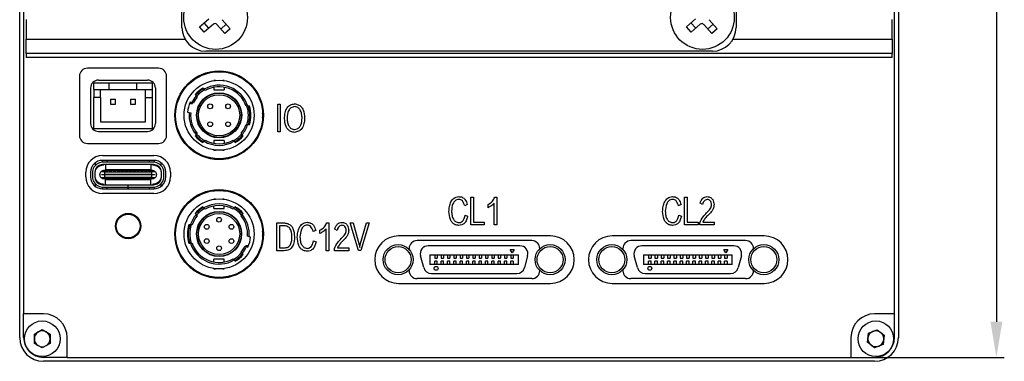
# Model space of a CAD drawing. Header units: millimetres. Extents: x 0 to 15109, y 0 to 959.
# Tile 4 of 5: x 14985 to 15109, y 776 to 819. Entities that reach past the tile are written whole.
import ezdxf

# ---------------------------------------------------------------- set-up
doc = ezdxf.new("R2010")
doc.units = ezdxf.units.MM
doc.layers.add('粗实线', color=7, linetype='Continuous', lineweight=50)
doc.layers.add('细实线', color=3, linetype='Continuous', lineweight=25)
doc.styles.add('iTek', font='txt', dxfattribs={"width": 0.8, "height": 7})
doc.dimstyles.new('iTek', dxfattribs={"dimscale": 0, "dimtxt": 7, "dimasz": 4.5, "dimexe": 1, "dimexo": 0, "dimgap": 1.5, "dimtad": 1, "dimtoh": 1, "dimdsep": 46, "dimtxsty": 'iTek', "dimcen": 4, "dimclrd": 256, "dimclre": 256, "dimclrt": 256, "dimazin": 2, "dimtfac": 1, "dimtmove": 0, "dimatfit": 3, "dimfxl": 1, "dimlwd": -1, "dimlwe": -1, "dimarcsym": 0})

# ---------------------------------------------------------------- blocks, each defined once
blk = doc.blocks.new('*D114')
at = {"layer": 'Defpoints', "color": 0, "lineweight": 30}
for p in [(15092.88, 886.8), (15092.88, 776.8), (15108.26, 776.8)]:
    blk.add_point(p, dxfattribs=at)
at = {"layer": '细实线'}
for p, q in [((15092.88, 886.8), (15109.26, 886.8)), ((15108.26, 882.3), (15108.26, 781.3)), ((15092.88, 776.8), (15109.26, 776.8))]:
    blk.add_line(p, q, dxfattribs=at)
at = {"layer": '细实线', "lineweight": 30}
for points in [[(15107.51, 882.3), (15109.01, 882.3), (15108.26, 886.8)], [(15107.51, 781.3), (15109.01, 781.3), (15108.26, 776.8)]]:
    blk.add_solid(points, dxfattribs=at)
at = {"layer": '细实线', "insert": (15103.02, 831.8), "char_height": 7, "attachment_point": 5, "rotation": 90, "style": 'iTek'}
blk.add_mtext('110', dxfattribs=at)

msp = doc.modelspace()

# ---------------------------------------------------------------- linework, layer by layer
at = {"layer": '粗实线', "lineweight": 30}
for p, q in [((14984.88, 779.301), (14984.88, 884.301)), ((15095.88, 884.301), (15095.88, 779.301)), ((15005.38, 818.501), (15005.38, 882.501)), ((15075.38, 882.501), (15075.38, 818.501)), ((14985.38, 881.301), (14985.38, 782.301)), ((15095.38, 782.301), (15095.38, 881.301)), ((14985.68, 819.501), (14985.68, 817.001)), ((15007.593, 818.588), (15008.754, 819.599)), ((15008.197, 817.894), (15007.593, 818.588)), ((15008.785, 818.406), (15008.181, 819.1)), ((15009.358, 818.905), (15008.197, 817.894)), ((15010.793, 817.714), (15009.782, 818.876)), ((15010.975, 818.906), (15010.281, 818.302)), ((15010.476, 819.48), (15011.487, 818.318)), ((15069.093, 818.588), (15070.254, 819.599)), ((15069.697, 817.894), (15069.093, 818.588)), ((15070.285, 818.406), (15069.681, 819.1)), ((15070.858, 818.905), (15069.697, 817.894)), ((15072.293, 817.714), (15071.282, 818.876)), ((15072.475, 818.906), (15071.781, 818.302)), ((15071.976, 819.48), (15072.987, 818.318)), ((15095.08, 817.001), (15095.08, 819.501)), ((15011.487, 818.318), (15010.793, 817.714)), ((15072.987, 818.318), (15072.293, 817.714)), ((14985.68, 815.201), (14985.68, 817.001)), ((14985.68, 817.001), (15005.782, 817.001)), ((15074.978, 817.001), (15095.08, 817.001)), ((15095.08, 817.001), (15095.08, 815.201)), ((15095.08, 815.201), (14985.68, 815.201)), ((14985.68, 815.201), (14985.68, 814.701)), ((15095.08, 814.701), (14985.68, 814.701)), ((15072.38, 815.501), (15008.38, 815.501)), ((15095.08, 814.701), (15095.08, 815.201)), ((14992.43, 812.349), (14992.43, 804.849)), ((15002.43, 813.349), (14993.43, 813.349)), ((15003.43, 804.849), (15003.43, 812.349)), ((14996.18, 811.476), (14994.23, 811.476)), ((14994.23, 810.651), (14994.23, 811.476)), ((14994.83, 811.849), (15001.03, 811.849)), ((14996.18, 810.651), (14996.18, 811.476)), ((14999.68, 811.476), (14996.18, 811.476)), ((14999.68, 810.651), (14999.68, 811.476)), ((15001.63, 811.476), (14999.68, 811.476)), ((15001.63, 811.476), (15001.63, 810.651)), ((15009.603, 811.798), (15009.422, 811.798)), ((15009.422, 811.798), (15009.422, 811.775)), ((15010.722, 811.798), (15010.542, 811.798)), ((15010.722, 811.798), (15010.722, 811.775)), ((14993.83, 810.849), (14993.83, 806.349)), ((14994.23, 810.651), (14996.18, 810.651)), ((14994.23, 810.651), (14994.23, 809.651)), ((14995.08, 809.651), (14995.08, 810.651)), ((14996.18, 810.651), (14999.68, 810.651)), ((14999.68, 810.651), (15001.63, 810.651)), ((15000.78, 809.651), (15000.78, 810.651)), ((15001.63, 810.651), (15001.63, 809.651)), ((15002.03, 810.849), (15002.03, 806.349)), ((15007.037, 810.004), (15007.168, 809.848)), ((15007.168, 809.848), (15007.298, 809.693)), ((15008.164, 810.684), (15008.033, 810.839)), ((15008.294, 810.528), (15008.164, 810.684)), ((15009.422, 810.939), (15009.422, 810.598)), ((15009.422, 810.598), (15010.722, 810.598)), ((15010.722, 810.939), (15010.722, 810.598)), ((14995.08, 809.651), (14994.23, 809.651)), ((14994.23, 805.726), (14994.23, 809.651)), ((14995.08, 809.651), (14995.08, 806.551)), ((14996.36, 809.421), (14996.36, 808.781)), ((14996.36, 809.421), (14997, 809.421)), ((14996.36, 808.781), (14997, 808.781)), ((14997, 808.781), (14997, 809.421)), ((14998.86, 809.421), (14999.5, 809.421)), ((14998.86, 809.421), (14998.86, 808.781)), ((14998.86, 808.781), (14999.5, 808.781)), ((14999.5, 808.781), (14999.5, 809.421)), ((15000.78, 809.651), (15001.63, 809.651)), ((15000.78, 806.551), (15000.78, 809.651)), ((15001.63, 809.651), (15001.63, 805.726)), ((15006.624, 808.995), (15006.428, 809.047)), ((15006.472, 808.898), (15006.69, 808.898)), ((15006.82, 808.942), (15006.624, 808.995)), ((15006.69, 808.898), (15006.724, 808.973)), ((15013.694, 808.548), (15013.484, 808.548)), ((15013.903, 808.548), (15013.694, 808.548)), ((15017.472, 808.786), (15017.8, 808.786)), ((15017.472, 805.286), (15017.472, 808.786)), ((15017.8, 808.786), (15017.8, 805.286)), ((15006.092, 807.792), (15006.288, 807.739)), ((15006.288, 807.739), (15006.484, 807.687)), ((14995.08, 806.551), (15000.78, 806.551)), ((15013.484, 806.248), (15013.694, 806.248)), ((15013.694, 806.248), (15013.903, 806.248)), ((14994.23, 805.726), (15001.63, 805.726)), ((14994.83, 805.349), (15001.03, 805.349)), ((15007.168, 804.948), (15007.037, 804.792)), ((15007.298, 805.103), (15007.168, 804.948)), ((15012.977, 804.948), (15012.846, 805.103)), ((15013.107, 804.792), (15012.977, 804.948)), ((15017.8, 805.286), (15017.472, 805.286)), ((14993.43, 803.849), (15002.43, 803.849)), ((15008.033, 803.957), (15008.164, 804.112)), ((15008.164, 804.112), (15008.294, 804.268)), ((15010.722, 804.198), (15009.422, 804.198)), ((15009.422, 804.198), (15009.422, 803.857)), ((15010.722, 804.198), (15010.722, 803.857)), ((15011.85, 804.268), (15011.981, 804.112)), ((15011.981, 804.112), (15012.111, 803.957)), ((14995.331, 802.299), (15001.831, 802.299)), ((15009.422, 802.998), (15009.422, 803.021)), ((15009.422, 802.998), (15009.603, 802.998)), ((15010.542, 802.998), (15010.722, 802.998)), ((15010.722, 803.021), (15010.722, 802.998)), ((14994.411, 801.384), (14994.411, 801.035)), ((14995.311, 801.699), (14995.311, 801.467)), ((14995.311, 801.165), (14995.311, 801.112)), ((15001.831, 801.699), (14995.331, 801.699)), ((15001.675, 801.477), (14995.487, 801.477)), ((15001.675, 801.177), (14995.487, 801.177)), ((14995.731, 801.177), (14995.731, 801.117)), ((14995.731, 801.117), (14995.731, 800.507)), ((14995.931, 801.497), (14995.931, 801.699)), ((14995.931, 801.477), (14995.931, 801.497)), ((15001.231, 801.699), (15001.231, 801.497)), ((15001.231, 801.497), (15001.231, 801.477)), ((15001.431, 801.117), (15001.431, 801.177)), ((15001.431, 801.117), (15001.431, 800.507)), ((15001.851, 801.699), (15001.851, 801.467)), ((15001.851, 801.165), (15001.851, 801.112)), ((15002.751, 801.035), (15002.751, 801.383)), ((14993.231, 799.599), (14993.231, 800.199)), ((14993.831, 800.199), (14993.831, 799.599)), ((14994.061, 800.147), (14994.061, 799.647)), ((14994.361, 800.147), (14994.361, 799.647)), ((14995.586, 800.247), (14995.147, 800.247)), ((14995.236, 799.872), (14995.236, 799.922)), ((14995.236, 799.922), (14995.586, 799.922)), ((14995.586, 799.872), (14995.236, 799.872)), ((14995.571, 800.447), (15001.591, 800.447)), ((14995.586, 800.247), (14995.586, 799.922)), ((14995.586, 800.247), (14995.631, 800.247)), ((15001.576, 799.922), (14995.586, 799.922)), ((14995.586, 799.872), (14995.586, 799.922)), ((14995.586, 799.872), (14995.586, 799.547)), ((15001.576, 799.872), (14995.586, 799.872)), ((14995.631, 800.207), (14995.631, 800.247)), ((14996.031, 800.247), (14995.631, 800.247)), ((14996.031, 800.207), (14995.631, 800.207)), ((14995.731, 800.497), (14995.731, 800.507)), ((14995.731, 800.447), (14995.731, 800.497)), ((15001.431, 800.497), (14995.731, 800.497)), ((14996.031, 800.247), (14996.131, 800.247)), ((14996.031, 800.247), (14996.031, 800.207)), ((14996.131, 800.207), (14996.131, 800.247)), ((14996.531, 800.247), (14996.131, 800.247)), ((14996.531, 800.207), (14996.131, 800.207)), ((14996.531, 800.247), (14996.631, 800.247)), ((14996.531, 800.247), (14996.531, 800.207)), ((14996.631, 800.207), (14996.631, 800.247)), ((14997.031, 800.247), (14996.631, 800.247)), ((14997.031, 800.207), (14996.631, 800.207)), ((14997.031, 800.247), (14997.031, 800.207)), ((14997.031, 800.247), (14997.131, 800.247)), ((14997.131, 800.207), (14997.131, 800.247)), ((14997.531, 800.247), (14997.131, 800.247)), ((14997.531, 800.207), (14997.131, 800.207)), ((14997.531, 800.247), (14997.531, 800.207)), ((14997.531, 800.247), (14997.631, 800.247)), ((14997.631, 800.207), (14997.631, 800.247)), ((14998.031, 800.247), (14997.631, 800.247)), ((14998.031, 800.207), (14997.631, 800.207)), ((14998.031, 800.247), (14998.031, 800.207)), ((14998.031, 800.247), (14998.131, 800.247)), ((14998.131, 800.207), (14998.131, 800.247)), ((14998.531, 800.247), (14998.131, 800.247)), ((14998.531, 800.207), (14998.131, 800.207)), ((14998.531, 800.247), (14998.631, 800.247)), ((14998.531, 800.247), (14998.531, 800.207)), ((14998.631, 800.207), (14998.631, 800.247)), ((14999.031, 800.247), (14998.631, 800.247)), ((14999.031, 800.207), (14998.631, 800.207)), ((14999.031, 800.247), (14999.031, 800.207)), ((14999.031, 800.247), (14999.131, 800.247)), ((14999.131, 800.207), (14999.131, 800.247)), ((14999.531, 800.247), (14999.131, 800.247)), ((14999.531, 800.207), (14999.131, 800.207)), ((14999.531, 800.247), (14999.531, 800.207)), ((14999.531, 800.247), (14999.631, 800.247)), ((14999.631, 800.207), (14999.631, 800.247)), ((15000.031, 800.247), (14999.631, 800.247)), ((15000.031, 800.207), (14999.631, 800.207)), ((15000.031, 800.247), (15000.031, 800.207)), ((15000.031, 800.247), (15000.131, 800.247)), ((15000.131, 800.207), (15000.131, 800.247)), ((15000.531, 800.247), (15000.131, 800.247)), ((15000.531, 800.207), (15000.131, 800.207)), ((15000.531, 800.247), (15000.531, 800.207)), ((15000.531, 800.247), (15000.631, 800.247)), ((15000.631, 800.207), (15000.631, 800.247)), ((15001.031, 800.247), (15000.631, 800.247)), ((15001.031, 800.207), (15000.631, 800.207)), ((15001.031, 800.247), (15001.031, 800.207)), ((15001.031, 800.247), (15001.131, 800.247)), ((15001.131, 800.207), (15001.131, 800.247)), ((15001.531, 800.247), (15001.131, 800.247)), ((15001.531, 800.207), (15001.131, 800.207)), ((15001.431, 800.507), (15001.431, 800.497)), ((15001.431, 800.497), (15001.431, 800.447)), ((15001.531, 800.247), (15001.531, 800.207)), ((15001.531, 800.247), (15001.576, 800.247)), ((15001.576, 799.922), (15001.576, 800.247)), ((15002.015, 800.247), (15001.576, 800.247)), ((15001.576, 799.922), (15001.926, 799.922)), ((15001.576, 799.872), (15001.576, 799.922)), ((15001.576, 799.547), (15001.576, 799.872)), ((15001.926, 799.872), (15001.576, 799.872)), ((15001.926, 799.922), (15001.926, 799.872)), ((15002.751, 800.107), (15002.751, 799.687)), ((15002.801, 799.647), (15002.801, 800.147)), ((15003.101, 799.647), (15003.101, 800.147)), ((15003.331, 799.599), (15003.331, 800.199)), ((15003.931, 800.199), (15003.931, 799.599)), ((14994.411, 798.76), (14994.411, 798.414)), ((14995.147, 799.547), (14995.586, 799.547)), ((14995.311, 798.683), (14995.311, 798.629)), ((14995.487, 798.617), (14998.575, 798.617)), ((15001.591, 799.347), (14995.571, 799.347)), ((14995.631, 799.547), (14995.586, 799.547)), ((14995.631, 799.587), (14996.031, 799.587)), ((14995.631, 799.547), (14995.631, 799.587)), ((14995.631, 799.547), (14996.031, 799.547)), ((14995.731, 799.297), (14995.731, 799.347)), ((14995.731, 799.297), (15001.431, 799.297)), ((14995.731, 799.287), (14995.731, 799.297)), ((14995.731, 798.677), (14995.731, 799.287)), ((14995.731, 798.677), (14995.731, 798.617)), ((14996.031, 799.587), (14996.031, 799.547)), ((14996.131, 799.547), (14996.031, 799.547)), ((14996.131, 799.587), (14996.531, 799.587)), ((14996.131, 799.547), (14996.131, 799.587)), ((14996.131, 799.547), (14996.531, 799.547)), ((14996.531, 799.587), (14996.531, 799.547)), ((14996.631, 799.547), (14996.531, 799.547)), ((14996.631, 799.587), (14997.031, 799.587)), ((14996.631, 799.547), (14996.631, 799.587)), ((14996.631, 799.547), (14997.031, 799.547)), ((14997.031, 799.587), (14997.031, 799.547)), ((14997.131, 799.547), (14997.031, 799.547)), ((14997.131, 799.587), (14997.531, 799.587)), ((14997.131, 799.547), (14997.131, 799.587)), ((14997.131, 799.547), (14997.531, 799.547)), ((14997.531, 799.587), (14997.531, 799.547)), ((14997.631, 799.547), (14997.531, 799.547)), ((14997.631, 799.587), (14998.031, 799.587)), ((14997.631, 799.547), (14997.631, 799.587)), ((14997.631, 799.547), (14998.031, 799.547)), ((14998.031, 799.587), (14998.031, 799.547)), ((14998.131, 799.547), (14998.031, 799.547)), ((14998.131, 799.587), (14998.531, 799.587)), ((14998.131, 799.547), (14998.131, 799.587)), ((14998.131, 799.547), (14998.531, 799.547)), ((14998.531, 799.587), (14998.531, 799.547)), ((14998.631, 799.547), (14998.531, 799.547)), ((14998.575, 798.317), (14998.575, 798.617)), ((14998.576, 798.617), (14998.575, 798.617)), ((14998.576, 798.317), (14998.576, 798.617)), ((14998.585, 798.617), (14998.576, 798.617)), ((14998.585, 798.317), (14998.585, 798.617)), ((14998.585, 798.617), (15001.675, 798.617)), ((14998.631, 799.587), (14999.031, 799.587)), ((14998.631, 799.547), (14998.631, 799.587)), ((14998.631, 799.547), (14999.031, 799.547)), ((14999.031, 799.587), (14999.031, 799.547)), ((14999.131, 799.547), (14999.031, 799.547)), ((14999.131, 799.587), (14999.531, 799.587)), ((14999.131, 799.547), (14999.131, 799.587)), ((14999.131, 799.547), (14999.531, 799.547)), ((14999.531, 799.587), (14999.531, 799.547)), ((14999.631, 799.547), (14999.531, 799.547)), ((14999.631, 799.587), (15000.031, 799.587)), ((14999.631, 799.547), (14999.631, 799.587)), ((14999.631, 799.547), (15000.031, 799.547)), ((15000.031, 799.587), (15000.031, 799.547)), ((15000.131, 799.547), (15000.031, 799.547)), ((15000.131, 799.587), (15000.531, 799.587)), ((15000.131, 799.547), (15000.131, 799.587)), ((15000.131, 799.547), (15000.531, 799.547)), ((15000.531, 799.587), (15000.531, 799.547)), ((15000.631, 799.547), (15000.531, 799.547)), ((15000.631, 799.587), (15001.031, 799.587)), ((15000.631, 799.547), (15000.631, 799.587)), ((15000.631, 799.547), (15001.031, 799.547)), ((15001.031, 799.587), (15001.031, 799.547)), ((15001.131, 799.547), (15001.031, 799.547)), ((15001.131, 799.587), (15001.531, 799.587)), ((15001.131, 799.547), (15001.131, 799.587)), ((15001.131, 799.547), (15001.531, 799.547)), ((15001.431, 799.347), (15001.431, 799.297)), ((15001.431, 799.297), (15001.431, 799.287)), ((15001.431, 798.677), (15001.431, 799.287)), ((15001.431, 798.617), (15001.431, 798.677)), ((15001.531, 799.587), (15001.531, 799.547)), ((15001.576, 799.547), (15001.531, 799.547)), ((15001.576, 799.547), (15002.015, 799.547)), ((15001.851, 798.683), (15001.851, 798.629)), ((15002.751, 798.414), (15002.751, 798.76)), ((14995.311, 798.327), (14995.311, 798.099)), ((14995.331, 798.099), (15001.831, 798.099)), ((15001.831, 797.499), (14995.331, 797.499)), ((14995.487, 798.317), (14998.575, 798.317)), ((14995.931, 798.297), (14995.931, 798.317)), ((14995.931, 798.099), (14995.931, 798.297)), ((14998.576, 798.317), (14998.575, 798.317)), ((14998.585, 798.317), (14998.576, 798.317)), ((14998.576, 798.317), (14998.576, 798.297)), ((14998.576, 798.297), (14998.576, 798.099)), ((14998.576, 798.222), (14998.586, 798.222)), ((14998.585, 798.317), (15001.675, 798.317)), ((14998.586, 798.317), (14998.586, 798.297)), ((14998.586, 798.099), (14998.586, 798.297)), ((15001.231, 798.317), (15001.231, 798.297)), ((15001.231, 798.297), (15001.231, 798.099)), ((15001.851, 798.327), (15001.851, 798.099)), ((15009.6, 796.797), (15009.42, 796.797)), ((15009.42, 796.774), (15009.42, 796.797)), ((15010.72, 796.797), (15010.54, 796.797)), ((15010.72, 796.797), (15010.72, 796.774)), ((15041.422, 796.103), (15041.102, 795.954)), ((15041.865, 797.039), (15042.2, 797.039)), ((15041.865, 793.539), (15041.865, 797.039)), ((15042.2, 797.039), (15042.2, 793.894)), ((15044.042, 795.719), (15044.042, 796.122)), ((15044.828, 793.539), (15044.828, 796.281)), ((15044.891, 797.039), (15045.145, 797.039)), ((15045.145, 797.039), (15045.145, 793.539)), ((15068.422, 796.103), (15068.102, 795.954)), ((15068.865, 797.039), (15069.2, 797.039)), ((15068.865, 793.539), (15068.865, 797.039)), ((15069.2, 797.039), (15069.2, 793.894)), ((15071.124, 796.103), (15070.829, 796.272)), ((15007.035, 795.002), (15007.165, 794.847)), ((15007.165, 794.847), (15007.296, 794.691)), ((15008.161, 795.682), (15008.031, 795.838)), ((15008.292, 795.527), (15008.161, 795.682)), ((15009.42, 795.597), (15009.42, 795.937)), ((15009.42, 795.597), (15010.72, 795.597)), ((15010.72, 795.597), (15010.72, 795.937)), ((15011.979, 795.682), (15011.848, 795.527)), ((15012.109, 795.838), (15011.979, 795.682)), ((15012.844, 794.691), (15012.975, 794.847)), ((15012.975, 794.847), (15013.105, 795.002)), ((15006.448, 793.547), (15006.239, 793.547)), ((15006.659, 793.547), (15006.448, 793.547)), ((15017.365, 793.786), (15018.312, 793.786)), ((15017.365, 790.286), (15017.365, 793.786)), ((15023.662, 793.786), (15023.915, 793.786)), ((15023.915, 793.786), (15023.915, 790.286)), ((15026.64, 793.786), (15026.987, 793.786)), ((15027.668, 790.296), (15026.64, 793.786)), ((15026.987, 793.786), (15027.765, 791.04)), ((15027.903, 791.049), (15028.682, 793.786)), ((15029.028, 793.786), (15027.978, 790.296)), ((15028.682, 793.786), (15029.028, 793.786)), ((15041.139, 794.774), (15041.467, 794.662)), ((15042.2, 793.894), (15043.568, 793.894)), ((15043.568, 793.894), (15043.568, 793.539)), ((15068.139, 794.774), (15068.467, 794.662)), ((15069.2, 793.894), (15070.568, 793.894)), ((15070.568, 793.894), (15070.568, 793.539)), ((15070.785, 793.539), (15070.785, 793.81)), ((15071.176, 793.894), (15072.603, 793.894)), ((15072.603, 793.894), (15072.603, 793.539)), ((14999.25, 791.946), (14999.641, 792.336)), ((14999.641, 792.336), (15000.034, 792.729)), ((14999.818, 792.513), (14999.874, 792.456)), ((15018.304, 793.436), (15017.686, 793.436)), ((15017.686, 793.436), (15017.686, 790.642)), ((15022.272, 792.851), (15021.952, 792.701)), ((15022.812, 792.467), (15022.812, 792.87)), ((15023.598, 790.286), (15023.598, 793.029)), ((15024.974, 792.851), (15024.68, 793.019)), ((15043.568, 793.539), (15041.865, 793.539)), ((15045.145, 793.539), (15044.828, 793.539)), ((15070.568, 793.539), (15068.865, 793.539)), ((15072.603, 793.539), (15070.785, 793.539)), ((14999.52, 792.103), (14999.464, 792.159)), ((15006.239, 791.247), (15006.448, 791.247)), ((15006.448, 791.247), (15006.659, 791.247)), ((15013.855, 792.055), (15013.658, 792.108)), ((15014.051, 792.003), (15013.855, 792.055)), ((15021.989, 791.522), (15022.317, 791.409)), ((15051.93, 792.151), (15032.73, 792.151)), ((15049.58, 791.551), (15035.08, 791.551)), ((15078.93, 792.151), (15059.73, 792.151)), ((15076.58, 791.551), (15062.08, 791.551)), ((15012.975, 789.946), (15012.844, 790.102)), ((15013.105, 789.791), (15012.975, 789.946)), ((15013.322, 790.852), (15013.518, 790.8)), ((15013.452, 790.897), (15013.418, 790.822)), ((15013.67, 790.897), (15013.452, 790.897)), ((15013.518, 790.8), (15013.714, 790.747)), ((15018.29, 790.286), (15017.365, 790.286)), ((15017.686, 790.642), (15018.29, 790.642)), ((15023.915, 790.286), (15023.598, 790.286)), ((15024.635, 790.286), (15024.635, 790.558)), ((15026.453, 790.286), (15024.635, 790.286)), ((15025.026, 790.642), (15026.453, 790.642)), ((15026.453, 790.642), (15026.453, 790.286)), ((15027.978, 790.296), (15027.668, 790.296)), ((15027.765, 791.04), (15027.829, 790.67)), ((15027.829, 790.67), (15027.903, 791.049)), ((15034.08, 790.436), (15034.08, 790.551)), ((15048.08, 790.901), (15036.48, 790.901)), ((15046.83, 790.434), (15047.33, 790.434)), ((15047.08, 790.001), (15046.83, 790.434)), ((15047.33, 790.434), (15047.08, 790.001)), ((15050.58, 790.537), (15050.58, 790.551)), ((15061.08, 790.436), (15061.08, 790.551)), ((15075.08, 790.901), (15063.48, 790.901)), ((15073.83, 790.434), (15074.33, 790.434)), ((15074.08, 790.001), (15073.83, 790.434)), ((15074.33, 790.434), (15074.08, 790.001)), ((15077.58, 790.537), (15077.58, 790.551)), ((15010.72, 789.197), (15009.42, 789.197)), ((15009.42, 788.856), (15009.42, 789.197)), ((15010.72, 788.856), (15010.72, 789.197)), ((15011.848, 789.266), (15011.979, 789.111)), ((15011.979, 789.111), (15012.109, 788.955)), ((15035.916, 788.142), (15035.514, 789.642)), ((15036.68, 789.751), (15047.88, 789.751)), ((15036.68, 789.751), (15036.68, 788.551)), ((15037.33, 789.751), (15037.33, 789.351)), ((15037.33, 789.351), (15037.63, 789.351)), ((15037.33, 788.551), (15037.33, 788.951)), ((15037.63, 788.951), (15037.33, 788.951)), ((15037.63, 789.751), (15037.63, 789.351)), ((15037.63, 788.551), (15037.63, 788.951)), ((15038.13, 789.751), (15038.13, 789.351)), ((15038.13, 789.351), (15038.43, 789.351)), ((15038.43, 788.951), (15038.13, 788.951)), ((15038.13, 788.551), (15038.13, 788.951)), ((15038.43, 789.751), (15038.43, 789.351)), ((15038.43, 788.551), (15038.43, 788.951)), ((15038.93, 789.751), (15038.93, 789.351)), ((15038.93, 789.351), (15039.23, 789.351)), ((15038.93, 788.551), (15038.93, 788.951)), ((15039.23, 788.951), (15038.93, 788.951)), ((15039.23, 789.751), (15039.23, 789.351)), ((15039.23, 788.551), (15039.23, 788.951)), ((15039.73, 789.751), (15039.73, 789.351)), ((15039.73, 789.351), (15040.03, 789.351)), ((15040.03, 788.951), (15039.73, 788.951)), ((15039.73, 788.551), (15039.73, 788.951)), ((15040.03, 789.751), (15040.03, 789.351)), ((15040.03, 788.551), (15040.03, 788.951)), ((15040.53, 789.751), (15040.53, 789.351)), ((15040.53, 789.351), (15040.83, 789.351)), ((15040.83, 788.951), (15040.53, 788.951)), ((15040.53, 788.551), (15040.53, 788.951)), ((15040.83, 789.751), (15040.83, 789.351)), ((15040.83, 788.551), (15040.83, 788.951)), ((15041.33, 789.751), (15041.33, 789.351)), ((15041.33, 789.351), (15041.63, 789.351)), ((15041.33, 788.551), (15041.33, 788.951)), ((15041.63, 788.951), (15041.33, 788.951)), ((15041.63, 789.751), (15041.63, 789.351)), ((15041.63, 788.551), (15041.63, 788.951)), ((15042.13, 789.751), (15042.13, 789.351)), ((15042.13, 789.351), (15042.43, 789.351)), ((15042.13, 788.551), (15042.13, 788.951)), ((15042.43, 788.951), (15042.13, 788.951)), ((15042.43, 789.751), (15042.43, 789.351)), ((15042.43, 788.551), (15042.43, 788.951)), ((15042.93, 789.751), (15042.93, 789.351)), ((15042.93, 789.351), (15043.23, 789.351)), ((15042.93, 788.551), (15042.93, 788.951)), ((15043.23, 788.951), (15042.93, 788.951)), ((15043.23, 789.751), (15043.23, 789.351)), ((15043.23, 788.551), (15043.23, 788.951)), ((15043.73, 789.751), (15043.73, 789.351)), ((15043.73, 789.351), (15044.03, 789.351)), ((15044.03, 788.951), (15043.73, 788.951)), ((15043.73, 788.551), (15043.73, 788.951)), ((15044.03, 789.751), (15044.03, 789.351)), ((15044.03, 788.551), (15044.03, 788.951)), ((15044.53, 789.751), (15044.53, 789.351)), ((15044.53, 789.351), (15044.83, 789.351)), ((15044.83, 788.951), (15044.53, 788.951)), ((15044.53, 788.551), (15044.53, 788.951)), ((15044.83, 789.751), (15044.83, 789.351)), ((15044.83, 788.551), (15044.83, 788.951)), ((15045.33, 789.751), (15045.33, 789.351)), ((15045.33, 789.351), (15045.63, 789.351)), ((15045.33, 788.551), (15045.33, 788.951)), ((15045.63, 788.951), (15045.33, 788.951)), ((15045.63, 789.751), (15045.63, 789.351)), ((15045.63, 788.551), (15045.63, 788.951)), ((15046.13, 789.751), (15046.13, 789.351)), ((15046.13, 789.351), (15046.43, 789.351)), ((15046.13, 788.551), (15046.13, 788.951)), ((15046.43, 788.951), (15046.13, 788.951)), ((15046.43, 789.751), (15046.43, 789.351)), ((15046.43, 788.551), (15046.43, 788.951)), ((15046.93, 789.751), (15046.93, 789.351)), ((15046.93, 789.351), (15047.23, 789.351)), ((15046.93, 788.551), (15046.93, 788.951)), ((15047.23, 788.951), (15046.93, 788.951)), ((15047.23, 789.751), (15047.23, 789.351)), ((15047.23, 788.951), (15047.23, 788.551)), ((15047.88, 788.551), (15047.88, 789.751)), ((15049.046, 789.642), (15048.644, 788.142)), ((15062.916, 788.142), (15062.514, 789.642)), ((15063.68, 789.751), (15074.88, 789.751)), ((15063.68, 789.751), (15063.68, 788.551)), ((15064.33, 789.751), (15064.33, 789.351)), ((15064.33, 789.351), (15064.63, 789.351)), ((15064.63, 788.951), (15064.33, 788.951)), ((15064.33, 788.551), (15064.33, 788.951)), ((15064.63, 789.751), (15064.63, 789.351)), ((15064.63, 788.551), (15064.63, 788.951)), ((15065.13, 789.751), (15065.13, 789.351)), ((15065.13, 789.351), (15065.43, 789.351)), ((15065.43, 788.951), (15065.13, 788.951)), ((15065.13, 788.551), (15065.13, 788.951)), ((15065.43, 789.751), (15065.43, 789.351)), ((15065.43, 788.551), (15065.43, 788.951)), ((15065.93, 789.751), (15065.93, 789.351)), ((15065.93, 789.351), (15066.23, 789.351)), ((15065.93, 788.551), (15065.93, 788.951)), ((15066.23, 788.951), (15065.93, 788.951)), ((15066.23, 789.751), (15066.23, 789.351)), ((15066.23, 788.551), (15066.23, 788.951)), ((15066.73, 789.751), (15066.73, 789.351)), ((15066.73, 789.351), (15067.03, 789.351)), ((15066.73, 788.551), (15066.73, 788.951)), ((15067.03, 788.951), (15066.73, 788.951)), ((15067.03, 789.751), (15067.03, 789.351)), ((15067.03, 788.551), (15067.03, 788.951)), ((15067.53, 789.751), (15067.53, 789.351)), ((15067.53, 789.351), (15067.83, 789.351)), ((15067.53, 788.551), (15067.53, 788.951)), ((15067.83, 788.951), (15067.53, 788.951)), ((15067.83, 789.751), (15067.83, 789.351)), ((15067.83, 788.551), (15067.83, 788.951)), ((15068.33, 789.751), (15068.33, 789.351)), ((15068.33, 789.351), (15068.63, 789.351)), ((15068.33, 788.551), (15068.33, 788.951)), ((15068.63, 788.951), (15068.33, 788.951)), ((15068.63, 789.751), (15068.63, 789.351)), ((15068.63, 788.551), (15068.63, 788.951)), ((15069.13, 789.751), (15069.13, 789.351)), ((15069.13, 789.351), (15069.43, 789.351)), ((15069.13, 788.551), (15069.13, 788.951)), ((15069.43, 788.951), (15069.13, 788.951)), ((15069.43, 789.751), (15069.43, 789.351)), ((15069.43, 788.551), (15069.43, 788.951)), ((15069.93, 789.751), (15069.93, 789.351)), ((15069.93, 789.351), (15070.23, 789.351)), ((15069.93, 788.551), (15069.93, 788.951)), ((15070.23, 788.951), (15069.93, 788.951)), ((15070.23, 789.751), (15070.23, 789.351)), ((15070.23, 788.551), (15070.23, 788.951)), ((15070.73, 789.751), (15070.73, 789.351)), ((15070.73, 789.351), (15071.03, 789.351)), ((15070.73, 788.551), (15070.73, 788.951)), ((15071.03, 788.951), (15070.73, 788.951)), ((15071.03, 789.751), (15071.03, 789.351)), ((15071.03, 788.551), (15071.03, 788.951)), ((15071.53, 789.751), (15071.53, 789.351)), ((15071.53, 789.351), (15071.83, 789.351)), ((15071.53, 788.551), (15071.53, 788.951)), ((15071.83, 788.951), (15071.53, 788.951)), ((15071.83, 789.751), (15071.83, 789.351)), ((15071.83, 788.551), (15071.83, 788.951)), ((15072.33, 789.751), (15072.33, 789.351)), ((15072.33, 789.351), (15072.63, 789.351)), ((15072.63, 788.951), (15072.33, 788.951)), ((15072.33, 788.551), (15072.33, 788.951)), ((15072.63, 789.751), (15072.63, 789.351)), ((15072.63, 788.551), (15072.63, 788.951)), ((15073.13, 789.751), (15073.13, 789.351)), ((15073.13, 789.351), (15073.43, 789.351)), ((15073.13, 788.551), (15073.13, 788.951)), ((15073.43, 788.951), (15073.13, 788.951)), ((15073.43, 789.751), (15073.43, 789.351)), ((15073.43, 788.551), (15073.43, 788.951)), ((15073.93, 789.751), (15073.93, 789.351)), ((15073.93, 789.351), (15074.23, 789.351)), ((15073.93, 788.551), (15073.93, 788.951)), ((15074.23, 788.951), (15073.93, 788.951)), ((15074.23, 789.751), (15074.23, 789.351)), ((15074.23, 788.951), (15074.23, 788.551)), ((15074.88, 788.551), (15074.88, 789.751)), ((15076.046, 789.642), (15075.644, 788.142)), ((15009.42, 787.997), (15009.42, 788.02)), ((15009.42, 787.997), (15009.6, 787.997)), ((15010.54, 787.997), (15010.72, 787.997)), ((15010.72, 787.997), (15010.72, 788.02)), ((15034.08, 787.751), (15034.08, 787.867)), ((15047.88, 788.551), (15036.68, 788.551)), ((15036.882, 787.401), (15047.678, 787.401)), ((15050.58, 787.751), (15050.58, 787.765)), ((15061.08, 787.751), (15061.08, 787.867)), ((15074.88, 788.551), (15063.68, 788.551)), ((15063.882, 787.401), (15074.678, 787.401)), ((15077.58, 787.751), (15077.58, 787.765)), ((15032.73, 786.151), (15051.93, 786.151)), ((15049.58, 786.751), (15035.08, 786.751)), ((15059.73, 786.151), (15078.93, 786.151)), ((15076.58, 786.751), (15062.08, 786.751)), ((14987.88, 782.301), (14985.38, 782.301)), ((14985.38, 779.301), (14985.38, 782.301)), ((15095.38, 782.301), (15092.88, 782.301)), ((15095.38, 779.301), (15095.38, 782.301)), ((14986.73, 779.728), (14987.73, 780.306)), ((14987.73, 780.306), (14988.73, 779.728)), ((15092.114, 779.855), (15093.181, 780.296)), ((15093.181, 780.296), (15094.097, 779.592)), ((14986.73, 778.574), (14986.73, 779.728)), ((14988.73, 779.728), (14988.73, 778.574)), ((14990.88, 776.801), (14990.88, 779.301)), ((15089.88, 779.301), (15089.88, 776.801)), ((15091.963, 778.71), (15092.114, 779.855)), ((15092.878, 778.006), (15091.963, 778.71)), ((15094.097, 779.592), (15093.945, 778.447)), ((14987.73, 777.996), (14986.73, 778.574)), ((14988.73, 778.574), (14987.73, 777.996)), ((15093.945, 778.447), (15092.878, 778.006)), ((14990.88, 776.801), (14987.88, 776.801)), ((15092.88, 776.301), (14987.88, 776.301)), ((14990.88, 776.801), (15089.88, 776.801)), ((15089.88, 776.801), (15092.88, 776.801))]:
    msp.add_line(p, q, dxfattribs=at)
at = {"layer": '粗实线', "lineweight": 30, "flags": 128}
msp.add_lwpolyline([(15015.565, 807.114), (15015.621, 807.399), (15015.565, 807.683)], dxfattribs=at)
at = {"layer": '粗实线', "lineweight": 30}
for centre, radius in [((15009.63, 819.751), 4.02), ((15071.13, 819.751), 4.02), ((15010.071, 807.399), 5.6), ((15010.072, 807.398), 5.5), ((15010.072, 807.398), 4.425), ((15010.072, 807.398), 2.85), ((15010.072, 807.398), 2.8), ((15010.072, 807.398), 2.6), ((15008.942, 808.528), 0.3), ((15011.202, 808.528), 0.3), ((15008.942, 806.268), 0.3), ((15011.202, 806.268), 0.3), ((15010.071, 792.399), 5.6), ((15010.07, 792.397), 5.5), ((15010.07, 792.397), 4.425), ((14998.581, 793.399), 1.6), ((14998.58, 793.397), 1.5), ((15010.07, 792.397), 2.85), ((15010.07, 792.397), 2.8), ((15010.07, 792.397), 2.6), ((15008.511, 793.297), 0.3), ((15010.07, 794.197), 0.3), ((15011.629, 793.297), 0.3), ((15008.511, 791.497), 0.3), ((15011.629, 791.497), 0.3), ((15010.07, 790.597), 0.3), ((15032.68, 789.151), 1.9), ((15032.68, 789.151), 1.65), ((15051.88, 789.151), 1.9), ((15051.88, 789.151), 1.65), ((15059.68, 789.151), 1.9), ((15059.68, 789.151), 1.65), ((15078.88, 789.151), 1.9), ((15078.88, 789.151), 1.65), ((15037.48, 788.051), 0.25), ((15064.48, 788.051), 0.25), ((14987.73, 779.151), 2.25), ((15093.03, 779.151), 2.25)]:
    msp.add_circle(centre, radius, dxfattribs=at)
for centre, radius, start, end in [((15008.38, 818.501), 3, 180, 270), ((15009.555, 818.679), 0.3, 41.03611, 131.03611), ((15071.055, 818.679), 0.3, 41.03611, 131.03611), ((15072.38, 818.501), 3, 270, 0), ((14993.43, 812.349), 1, 90, 180), ((15002.43, 812.349), 1, 0, 90), ((14994.83, 810.849), 1, 90, 180), ((15001.03, 810.849), 1, 0, 90), ((15010.072, 807.398), 3.8, 17.61573, 120.15097), ((15010.072, 807.398), 3.6, 18.62933, 119.59788), ((15010.072, 807.398), 3.8, 139.84903, 155.15097), ((15010.072, 807.398), 4, 120.64796, 139.35204), ((15010.072, 807.398), 3.9, 120.40593, 139.59407), ((15010.072, 807.398), 3.7, 119.7051, 140.34698), ((15010.072, 807.398), 4, 155.64796, 174.35204), ((15010.072, 807.398), 3.9, 155.40593, 157.38014), ((15010.072, 807.398), 3.6, 140.40212, 154.59788), ((15010.072, 807.398), 3.7, 341.52762, 18.49075), ((15010.072, 807.398), 3.9, 342.85015, 17.14985), ((15010.072, 807.398), 4, 343.29166, 16.70834), ((15010.072, 807.398), 3.8, 174.84903, 220.15097), ((15010.072, 807.398), 3.6, 175.40212, 219.59788), ((14994.83, 806.349), 1, 180, 270), ((15001.03, 806.349), 1, 270, 0), ((15010.072, 807.398), 3.6, 320.40212, 341.37067), ((15010.072, 807.398), 3.8, 319.84903, 342.38427), ((14993.43, 804.849), 1, 180, 270), ((15002.43, 804.849), 1, 270, 0), ((15010.072, 807.398), 4, 220.64796, 239.35204), ((15010.072, 807.398), 3.9, 220.40593, 239.59407), ((15010.072, 807.398), 3.7, 219.78321, 240.27485), ((15010.072, 807.398), 3.7, 299.76855, 320.19718), ((15010.072, 807.398), 3.9, 300.40593, 319.59407), ((15010.072, 807.398), 4, 300.64796, 319.35204), ((15010.072, 807.398), 3.8, 239.84903, 300.15097), ((15010.072, 807.398), 3.6, 240.40212, 299.59788), ((14995.331, 800.199), 2.1, 90, 180), ((15001.831, 800.199), 2.1, 0, 90), ((14995.331, 800.199), 1.5, 90, 180), ((14995.361, 800.147), 1.3, 116.7655, 180), ((14995.361, 800.147), 1, 116.7655, 180), ((14995.487, 799.897), 1.58, 90, 116.7655), ((14995.487, 799.897), 1.28, 90, 116.7655), ((15001.675, 799.897), 1.58, 63.2345, 90), ((15001.675, 799.897), 1.28, 63.2345, 90), ((15001.831, 800.199), 1.5, 0, 90), ((15001.801, 800.147), 1, 0, 63.2345), ((15001.801, 800.147), 1.3, 0, 63.2345), ((14995.331, 799.599), 2.1, 180, 270), ((14995.331, 799.599), 1.5, 180, 270), ((14995.361, 799.647), 1.3, 180, 243.2345), ((14995.361, 799.647), 1, 180, 243.2345), ((14995.487, 799.897), 1.28, 243.2345, 270), ((15001.675, 799.897), 1.28, 270, 296.7655), ((15001.831, 799.599), 2.1, 270, 0), ((15001.831, 799.599), 1.5, 270, 0), ((15001.801, 799.647), 1, 296.7655, 0), ((15001.801, 799.647), 1.3, 296.7655, 0), ((14995.487, 799.897), 1.58, 243.2345, 270), ((15001.675, 799.897), 1.58, 270, 296.7655), ((15010.07, 792.397), 3.8, 59.84903, 120.15097), ((15010.07, 792.397), 3.8, 139.84903, 162.38427), ((15010.07, 792.397), 4, 120.64796, 139.35204), ((15010.07, 792.397), 3.9, 120.40593, 139.59407), ((15010.07, 792.397), 3.7, 119.76855, 140.19718), ((15010.07, 792.397), 3.6, 60.40212, 119.59788), ((15010.07, 792.397), 3.7, 39.78321, 60.27485), ((15010.07, 792.397), 3.9, 40.40593, 59.59407), ((15010.07, 792.397), 4, 40.64796, 59.35204), ((15010.07, 792.397), 3.8, 354.84903, 40.15097), ((15010.07, 792.397), 4, 163.29166, 196.70834), ((15010.07, 792.397), 3.9, 162.85015, 197.14985), ((15010.07, 792.397), 3.7, 161.52762, 198.49075), ((15010.07, 792.397), 3.6, 140.40212, 161.37067), ((15010.07, 792.397), 3.6, 355.40212, 39.59788), ((15014.871, 792.399), 0.75, 337.22158, 22.83022), ((15010.07, 792.397), 3.8, 197.61573, 300.15097), ((15010.07, 792.397), 3.6, 198.62933, 299.59788), ((15010.07, 792.397), 4, 335.64796, 354.35204), ((15032.73, 789.151), 3, 90, 270), ((15035.08, 790.551), 1, 90, 180), ((15049.58, 790.551), 1, 0, 90), ((15051.93, 789.151), 3, 270, 90), ((15059.73, 789.151), 3, 90, 270), ((15062.08, 790.551), 1, 90, 180), ((15076.58, 790.551), 1, 0, 90), ((15078.93, 789.151), 3, 270, 90), ((15010.07, 792.397), 3.7, 299.7051, 320.34698), ((15010.07, 792.397), 3.9, 300.40593, 319.59407), ((15010.07, 792.397), 3.6, 320.40212, 334.59788), ((15010.07, 792.397), 3.8, 319.84903, 335.15097), ((15010.07, 792.397), 3.9, 335.40593, 337.38014), ((15036.48, 789.901), 1, 90, 195), ((15048.08, 789.901), 1, 345, 90), ((15063.48, 789.901), 1, 90, 195), ((15075.08, 789.901), 1, 345, 90), ((15010.07, 792.397), 4, 300.64796, 319.35204), ((15035.08, 787.751), 1, 180, 270), ((15036.882, 788.401), 1, 195, 270), ((15047.678, 788.401), 1, 270, 345), ((15049.58, 787.751), 1, 270, 0), ((15062.08, 787.751), 1, 180, 270), ((15063.882, 788.401), 1, 195, 270), ((15074.678, 788.401), 1, 270, 345), ((15076.58, 787.751), 1, 270, 0), ((14987.88, 779.301), 3, 0, 90), ((15092.88, 779.301), 3, 90, 180), ((14987.73, 779.151), 1, 120, 180), ((14987.73, 779.151), 1, 60, 120), ((14987.73, 779.151), 1, 0, 60), ((15093.03, 779.151), 1, 112.44828, 172.44828), ((15093.03, 779.151), 1, 52.44828, 112.44828), ((15093.03, 779.151), 1, 352.44828, 52.44828), ((14987.88, 779.301), 3, 180, 270), ((14987.88, 779.301), 2.5, 180, 270), ((14987.73, 779.151), 1, 180, 240), ((14987.73, 779.151), 1, 300, 0), ((15093.03, 779.151), 1, 172.44828, 232.44828), ((15092.88, 779.301), 3, 270, 0), ((15092.88, 779.301), 2.5, 270, 0), ((15093.03, 779.151), 1, 292.44828, 352.44828), ((14987.73, 779.151), 1, 240, 300), ((15093.03, 779.151), 1, 232.44828, 292.44828)]:
    msp.add_arc(centre, radius, start, end, dxfattribs=at)
for points, knots in [([(15018.329, 806.994), (15018.346, 807.228), (15018.378, 807.693), (15018.602, 808.317), (15019.056, 808.755), (15019.424, 808.813), (15019.607, 808.843)], [0, 0, 0, 0, 0.2812073, 0.5611369, 0.7802782, 1, 1, 1, 1]), ([(15019.607, 808.492), (15019.445, 808.457), (15019.119, 808.388), (15018.715, 807.823), (15018.678, 807.332), (15018.654, 807.004)], [0, 0, 0, 0, 0.249252, 0.4988912, 1, 1, 1, 1]), ([(15019.607, 808.843), (15019.761, 808.82), (15020.069, 808.774), (15020.457, 808.491), (15020.808, 807.905), (15020.849, 807.381), (15020.878, 807.013)], [0, 0, 0, 0, 0.1868529, 0.3732054, 0.5600903, 1, 1, 1, 1]), ([(15020.554, 807.022), (15020.541, 807.203), (15020.516, 807.563), (15020.358, 808.046), (15020.032, 808.409), (15019.749, 808.464), (15019.607, 808.492)], [0, 0, 0, 0, 0.28123134, 0.56148077, 0.7806613, 1, 1, 1, 1]), ([(15019.585, 805.24), (15019.436, 805.262), (15019.139, 805.306), (15018.76, 805.573), (15018.407, 806.132), (15018.361, 806.639), (15018.329, 806.994)], [0, 0, 0, 0, 0.1869088, 0.3733695, 0.5602407, 1, 1, 1, 1]), ([(15018.654, 807.004), (15018.667, 806.83), (15018.692, 806.484), (15018.852, 806.021), (15019.171, 805.678), (15019.442, 805.623), (15019.578, 805.595)], [0, 0, 0, 0, 0.2811741, 0.561306, 0.7805251, 1, 1, 1, 1]), ([(15019.578, 805.595), (15019.696, 805.615), (15019.934, 805.654), (15020.229, 805.879), (15020.497, 806.333), (15020.531, 806.738), (15020.554, 807.022)], [0, 0, 0, 0, 0.186829, 0.37322601, 0.56007008, 1, 1, 1, 1]), ([(15020.878, 807.013), (15020.86, 806.787), (15020.823, 806.334), (15020.576, 805.735), (15020.117, 805.335), (15019.763, 805.272), (15019.585, 805.24)], [0, 0, 0, 0, 0.2810164, 0.5607056, 0.7800154, 1, 1, 1, 1]), ([(14994.411, 800.107), (14994.419, 800.203), (14994.435, 800.395), (14994.562, 800.658), (14994.75, 800.881), (14994.919, 800.974), (14995.003, 801.02)], [0, 0, 0, 0, 0.2500004, 0.4999986, 0.749996, 1, 1, 1, 1]), ([(14995.003, 801.02), (14995.084, 801.051), (14995.246, 801.114), (14995.418, 801.123), (14995.505, 801.127)], [0, 0, 0, 0, 0.5000013, 1, 1, 1, 1]), ([(15001.657, 801.127), (15001.744, 801.123), (15001.917, 801.114), (15002.078, 801.051), (15002.159, 801.02)], [0, 0, 0, 0, 0.5000059, 1, 1, 1, 1]), ([(15002.159, 801.02), (15002.243, 800.974), (15002.412, 800.881), (15002.6, 800.658), (15002.727, 800.395), (15002.743, 800.203), (15002.751, 800.107)], [0, 0, 0, 0, 0.2499994, 0.4999977, 0.7499996, 1, 1, 1, 1]), ([(14995.147, 799.547), (14995.111, 799.6), (14995.041, 799.706), (14995.011, 799.897), (14995.041, 800.089), (14995.111, 800.194), (14995.147, 800.247)], [0, 0, 0, 0, 0.2500004, 0.4999976, 0.7499996, 1, 1, 1, 1]), ([(14995.147, 800.247), (14995.175, 800.277), (14995.23, 800.336), (14995.335, 800.398), (14995.45, 800.44), (14995.531, 800.445), (14995.571, 800.447)], [0, 0, 0, 0, 0.2499985, 0.4999978, 0.7500009, 1, 1, 1, 1]), ([(15001.591, 800.447), (15001.632, 800.445), (15001.712, 800.44), (15001.827, 800.398), (15001.932, 800.336), (15001.988, 800.277), (15002.015, 800.247)], [0, 0, 0, 0, 0.25000277, 0.49999488, 0.74999785, 1, 1, 1, 1]), ([(15002.015, 800.247), (15002.051, 800.194), (15002.122, 800.089), (15002.151, 799.897), (15002.122, 799.706), (15002.051, 799.6), (15002.015, 799.547)], [0, 0, 0, 0, 0.2500004, 0.5000024, 0.7499996, 1, 1, 1, 1]), ([(14995.003, 798.774), (14994.919, 798.821), (14994.75, 798.914), (14994.562, 799.137), (14994.435, 799.399), (14994.419, 799.591), (14994.411, 799.687)], [0, 0, 0, 0, 0.2500027, 0.5000005, 0.7499992, 1, 1, 1, 1]), ([(14995.505, 798.667), (14995.418, 798.672), (14995.246, 798.681), (14995.084, 798.743), (14995.003, 798.774)], [0, 0, 0, 0, 0.4999973, 1, 1, 1, 1]), ([(14995.571, 799.347), (14995.531, 799.35), (14995.45, 799.355), (14995.335, 799.396), (14995.23, 799.459), (14995.175, 799.518), (14995.147, 799.547)], [0, 0, 0, 0, 0.24999748, 0.49999972, 0.75000229, 1, 1, 1, 1]), ([(15002.015, 799.547), (15001.988, 799.518), (15001.932, 799.459), (15001.827, 799.396), (15001.712, 799.355), (15001.632, 799.35), (15001.591, 799.347)], [0, 0, 0, 0, 0.2500014, 0.5000076, 0.7499989, 1, 1, 1, 1]), ([(15002.159, 798.774), (15002.078, 798.743), (15001.917, 798.681), (15001.744, 798.672), (15001.657, 798.667)], [0, 0, 0, 0, 0.4999956, 1, 1, 1, 1]), ([(15002.751, 799.687), (15002.743, 799.591), (15002.727, 799.399), (15002.6, 799.137), (15002.412, 798.914), (15002.243, 798.821), (15002.159, 798.774)], [0, 0, 0, 0, 0.2500008, 0.5000031, 0.7500019, 1, 1, 1, 1]), ([(15039.101, 795.247), (15039.115, 795.454), (15039.145, 795.869), (15039.318, 796.466), (15039.711, 796.997), (15040.126, 797.081), (15040.334, 797.123)], [0, 0, 0, 0, 0.2513756, 0.502234, 0.7512378, 1, 1, 1, 1]), ([(15040.327, 796.772), (15040.247, 796.759), (15040.088, 796.732), (15039.809, 796.563), (15039.494, 796.073), (15039.457, 795.589), (15039.432, 795.266)], [0, 0, 0, 0, 0.1253443, 0.25060118, 0.4997382, 1, 1, 1, 1]), ([(15041.102, 795.954), (15041.031, 796.176), (15040.933, 796.485), (15040.599, 796.753), (15040.417, 796.766), (15040.327, 796.772)], [0, 0, 0, 0, 0.5596175, 0.77991, 1, 1, 1, 1]), ([(15040.334, 797.123), (15040.487, 797.108), (15040.792, 797.078), (15041.228, 796.707), (15041.348, 796.332), (15041.422, 796.103)], [0, 0, 0, 0, 0.28010838, 0.55969833, 1, 1, 1, 1]), ([(15044.042, 796.122), (15044.251, 796.249), (15044.624, 796.475), (15044.81, 796.867), (15044.891, 797.039)], [0, 0, 0, 0, 0.5606858, 1, 1, 1, 1]), ([(15044.828, 796.281), (15044.696, 796.155), (15044.461, 795.929), (15044.17, 795.784), (15044.042, 795.719)], [0, 0, 0, 0, 0.5596024, 1, 1, 1, 1]), ([(15066.101, 795.247), (15066.115, 795.454), (15066.145, 795.869), (15066.318, 796.466), (15066.711, 796.997), (15067.126, 797.081), (15067.334, 797.123)], [0, 0, 0, 0, 0.2513756, 0.5022341, 0.7512376, 1, 1, 1, 1]), ([(15067.327, 796.772), (15067.247, 796.759), (15067.088, 796.732), (15066.809, 796.563), (15066.494, 796.073), (15066.457, 795.589), (15066.432, 795.266)], [0, 0, 0, 0, 0.12534446, 0.250601, 0.49973826, 1, 1, 1, 1]), ([(15068.102, 795.954), (15068.031, 796.176), (15067.933, 796.485), (15067.599, 796.753), (15067.417, 796.766), (15067.327, 796.772)], [0, 0, 0, 0, 0.5596176, 0.7799095, 1, 1, 1, 1]), ([(15067.334, 797.123), (15067.487, 797.108), (15067.792, 797.078), (15068.228, 796.707), (15068.348, 796.332), (15068.422, 796.103)], [0, 0, 0, 0, 0.28010856, 0.55969832, 1, 1, 1, 1]), ([(15070.829, 796.272), (15070.921, 796.51), (15071.049, 796.841), (15071.437, 797.088), (15071.633, 797.105), (15071.731, 797.114)], [0, 0, 0, 0, 0.5584727, 0.7791237, 1, 1, 1, 1]), ([(15071.731, 796.754), (15071.641, 796.74), (15071.46, 796.712), (15071.243, 796.453), (15071.169, 796.236), (15071.124, 796.103)], [0, 0, 0, 0, 0.2779976, 0.558142, 1, 1, 1, 1]), ([(15071.657, 795.064), (15071.82, 795.227), (15072.047, 795.453), (15072.242, 795.822), (15072.256, 796.003), (15072.264, 796.094)], [0, 0, 0, 0, 0.5601995, 0.7804382, 1, 1, 1, 1]), ([(15071.731, 797.114), (15071.868, 797.093), (15072.142, 797.052), (15072.517, 796.688), (15072.561, 796.331), (15072.588, 796.113)], [0, 0, 0, 0, 0.280815, 0.5600398, 1, 1, 1, 1]), ([(15072.264, 796.094), (15072.257, 796.182), (15072.242, 796.359), (15072.135, 796.592), (15071.94, 796.729), (15071.801, 796.746), (15071.731, 796.754)], [0, 0, 0, 0, 0.2809984, 0.5602727, 0.779684, 1, 1, 1, 1]), ([(15072.588, 796.113), (15072.579, 795.97), (15072.562, 795.685), (15072.314, 795.23), (15072.052, 794.976), (15071.891, 794.821)], [0, 0, 0, 0, 0.2794126, 0.5595635, 1, 1, 1, 1]), ([(15040.327, 793.473), (15040.177, 793.493), (15039.878, 793.534), (15039.5, 793.808), (15039.165, 794.381), (15039.127, 794.89), (15039.101, 795.247)], [0, 0, 0, 0, 0.1868279, 0.3731484, 0.5600368, 1, 1, 1, 1]), ([(15039.432, 795.266), (15039.445, 795.092), (15039.47, 794.745), (15039.618, 794.279), (15039.919, 793.919), (15040.191, 793.859), (15040.327, 793.829)], [0, 0, 0, 0, 0.2812374, 0.5615549, 0.7808364, 1, 1, 1, 1]), ([(15067.327, 793.473), (15067.177, 793.493), (15066.878, 793.534), (15066.5, 793.808), (15066.165, 794.381), (15066.127, 794.89), (15066.101, 795.247)], [0, 0, 0, 0, 0.18682821, 0.37314837, 0.56003688, 1, 1, 1, 1]), ([(15066.432, 795.266), (15066.445, 795.092), (15066.47, 794.745), (15066.618, 794.279), (15066.919, 793.919), (15067.191, 793.859), (15067.327, 793.829)], [0, 0, 0, 0, 0.28123737, 0.56155468, 0.7808365, 1, 1, 1, 1]), ([(15070.785, 793.81), (15070.908, 794.072), (15071.128, 794.541), (15071.495, 794.904), (15071.657, 795.064)], [0, 0, 0, 0, 0.5594787, 1, 1, 1, 1]), ([(15071.891, 794.821), (15071.732, 794.667), (15071.448, 794.392), (15071.259, 794.046), (15071.176, 793.894)], [0, 0, 0, 0, 0.5600181, 1, 1, 1, 1]), ([(15018.312, 793.786), (15018.462, 793.768), (15018.763, 793.732), (15019.157, 793.481), (15019.527, 792.924), (15019.566, 792.411), (15019.593, 792.051)], [0, 0, 0, 0, 0.1870897, 0.3736315, 0.5604547, 1, 1, 1, 1]), ([(15019.951, 791.994), (15019.966, 792.202), (15019.996, 792.616), (15020.168, 793.213), (15020.561, 793.745), (15020.977, 793.829), (15021.184, 793.871)], [0, 0, 0, 0, 0.2513757, 0.5022345, 0.7512383, 1, 1, 1, 1]), ([(15021.184, 793.871), (15021.337, 793.856), (15021.643, 793.825), (15022.078, 793.455), (15022.198, 793.08), (15022.272, 792.851)], [0, 0, 0, 0, 0.2801071, 0.5596966, 1, 1, 1, 1]), ([(15022.812, 792.87), (15023.021, 792.997), (15023.394, 793.223), (15023.58, 793.614), (15023.662, 793.786)], [0, 0, 0, 0, 0.5606853, 1, 1, 1, 1]), ([(15024.68, 793.019), (15024.771, 793.257), (15024.899, 793.589), (15025.288, 793.835), (15025.483, 793.853), (15025.581, 793.861)], [0, 0, 0, 0, 0.55847653, 0.7791252, 1, 1, 1, 1]), ([(15025.581, 793.861), (15025.719, 793.841), (15025.992, 793.799), (15026.367, 793.435), (15026.411, 793.078), (15026.438, 792.86)], [0, 0, 0, 0, 0.2808149, 0.5600405, 1, 1, 1, 1]), ([(15040.327, 793.829), (15040.413, 793.834), (15040.585, 793.845), (15040.809, 793.988), (15041.032, 794.292), (15041.095, 794.575), (15041.139, 794.774)], [0, 0, 0, 0, 0.1866024, 0.372896, 0.5598342, 1, 1, 1, 1]), ([(15041.467, 794.662), (15041.429, 794.497), (15041.353, 794.167), (15041.104, 793.753), (15040.728, 793.502), (15040.461, 793.483), (15040.327, 793.473)], [0, 0, 0, 0, 0.28092042, 0.56056178, 0.7800003, 1, 1, 1, 1]), ([(15067.327, 793.829), (15067.413, 793.834), (15067.585, 793.845), (15067.809, 793.988), (15068.032, 794.292), (15068.095, 794.575), (15068.139, 794.774)], [0, 0, 0, 0, 0.1866028, 0.3728966, 0.5598344, 1, 1, 1, 1]), ([(15068.467, 794.662), (15068.429, 794.497), (15068.353, 794.167), (15068.104, 793.753), (15067.728, 793.502), (15067.461, 793.483), (15067.327, 793.473)], [0, 0, 0, 0, 0.28092048, 0.56056176, 0.77999994, 1, 1, 1, 1]), ([(15019.273, 792.041), (15019.266, 792.2), (15019.25, 792.518), (15019.136, 792.908), (15018.956, 793.172), (15018.707, 793.382), (15018.465, 793.414), (15018.304, 793.436)], [0, 0, 0, 0, 0.25083844, 0.50097282, 0.62626113, 0.75139696, 1, 1, 1, 1]), ([(15021.177, 793.52), (15021.097, 793.506), (15020.938, 793.48), (15020.659, 793.31), (15020.345, 792.821), (15020.307, 792.337), (15020.283, 792.013)], [0, 0, 0, 0, 0.12534434, 0.25060041, 0.49973806, 1, 1, 1, 1]), ([(15021.952, 792.701), (15021.881, 792.923), (15021.783, 793.233), (15021.45, 793.5), (15021.268, 793.513), (15021.177, 793.52)], [0, 0, 0, 0, 0.5596124, 0.7799099, 1, 1, 1, 1]), ([(15023.598, 793.029), (15023.467, 792.903), (15023.231, 792.677), (15022.941, 792.531), (15022.812, 792.467)], [0, 0, 0, 0, 0.5596033, 1, 1, 1, 1]), ([(15025.581, 793.501), (15025.491, 793.487), (15025.31, 793.459), (15025.093, 793.2), (15025.019, 792.983), (15024.974, 792.851)], [0, 0, 0, 0, 0.2779937, 0.5581375, 1, 1, 1, 1]), ([(15025.507, 791.812), (15025.67, 791.974), (15025.897, 792.201), (15026.092, 792.57), (15026.107, 792.751), (15026.114, 792.841)], [0, 0, 0, 0, 0.5601961, 0.7804372, 1, 1, 1, 1]), ([(15026.114, 792.841), (15026.107, 792.93), (15026.092, 793.107), (15025.985, 793.34), (15025.791, 793.477), (15025.651, 793.493), (15025.581, 793.501)], [0, 0, 0, 0, 0.28100387, 0.56027541, 0.77968359, 1, 1, 1, 1]), ([(15026.438, 792.86), (15026.43, 792.718), (15026.412, 792.433), (15026.164, 791.977), (15025.902, 791.724), (15025.742, 791.569)], [0, 0, 0, 0, 0.2794128, 0.5595645, 1, 1, 1, 1]), ([(15019.593, 792.051), (15019.587, 791.842), (15019.573, 791.426), (15019.417, 790.916), (15019.164, 790.58), (15018.818, 790.332), (15018.501, 790.305), (15018.29, 790.286)], [0, 0, 0, 0, 0.2508019, 0.5007103, 0.6259026, 0.7510424, 1, 1, 1, 1]), ([(15018.29, 790.642), (15018.456, 790.654), (15018.705, 790.673), (15018.968, 790.879), (15019.154, 791.15), (15019.262, 791.552), (15019.27, 791.878), (15019.273, 792.041)], [0, 0, 0, 0, 0.2486121, 0.3737099, 0.4989616, 0.7490942, 1, 1, 1, 1]), ([(15021.177, 790.221), (15021.027, 790.241), (15020.728, 790.281), (15020.35, 790.556), (15020.015, 791.129), (15019.977, 791.637), (15019.951, 791.994)], [0, 0, 0, 0, 0.1868293, 0.3731485, 0.5600368, 1, 1, 1, 1]), ([(15020.283, 792.013), (15020.295, 791.839), (15020.32, 791.492), (15020.468, 791.027), (15020.77, 790.667), (15021.041, 790.607), (15021.177, 790.577)], [0, 0, 0, 0, 0.2812372, 0.5615537, 0.7808364, 1, 1, 1, 1]), ([(15021.177, 790.577), (15021.263, 790.582), (15021.435, 790.592), (15021.659, 790.735), (15021.882, 791.039), (15021.945, 791.323), (15021.989, 791.522)], [0, 0, 0, 0, 0.18660389, 0.37289398, 0.5598358, 1, 1, 1, 1]), ([(15022.317, 791.409), (15022.279, 791.244), (15022.203, 790.914), (15021.955, 790.5), (15021.578, 790.25), (15021.311, 790.23), (15021.177, 790.221)], [0, 0, 0, 0, 0.2809206, 0.5605612, 0.7799987, 1, 1, 1, 1]), ([(15024.635, 790.558), (15024.758, 790.82), (15024.978, 791.288), (15025.345, 791.652), (15025.507, 791.812)], [0, 0, 0, 0, 0.5594784, 1, 1, 1, 1]), ([(15025.742, 791.569), (15025.583, 791.415), (15025.299, 791.14), (15025.109, 790.794), (15025.026, 790.642)], [0, 0, 0, 0, 0.5600177, 1, 1, 1, 1])]:
    msp.add_open_spline(points, degree=3, knots=knots, dxfattribs=at)

# ---------------------------------------------------------------- dimensions: what is measured, and where the dimension line sits
at = {"layer": '细实线'}
dim = msp.add_linear_dim(base=(15108.26, 776.801), p1=(15092.88, 886.801), p2=(15092.88, 776.801), angle=90, dimstyle='iTek', override={"dimscale": 1}, dxfattribs=at)
dim.commit()
dim.dimension.update_dxf_attribs({"geometry": '*D114', "text_midpoint": (15103.023, 831.801)})

doc.saveas('drawing.dxf')
